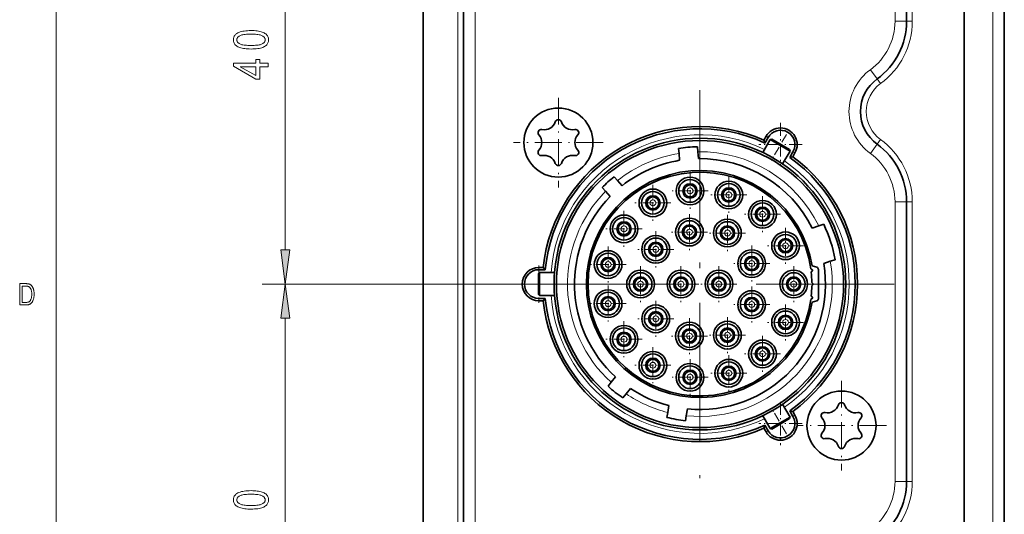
# Model space of a CAD drawing. Extents: x 5 to 415, y 5 to 296.
# Tile 21 of 58: x 7 to 92, y 176 to 219. Entities that reach past the tile are written whole.
import ezdxf

# ---------------------------------------------------------------- set-up
doc = ezdxf.new("R2010")
doc.units = 0
doc.linetypes.add('DASHDOT', pattern=[18.5, 12, -3, 0.5, -3])

msp = doc.modelspace()

# ---------------------------------------------------------------- linework, layer by layer
at = {"color": 7, "lineweight": 13}
for p, q in [((10, 291), (10, 10)), ((91.404808, 90.596985), (91.404808, 261.596985)), ((44.904808, 98.796982), (44.904808, 253.396988)), ((46.404808, 98.796982), (46.404808, 253.396988)), ((82.904808, 253.396988), (82.904808, 218.945557)), ((84.404808, 253.396988), (84.404808, 218.945557)), ((29.909918, 199.07132), (29.909918, 233.12265)), ((82.904808, 203.248413), (82.904808, 178.945557)), ((84.404808, 203.248413), (84.404808, 178.945557)), ((63.949806, 196.096985), (27.909918, 196.096985)), ((63.949806, 196.096985), (27.909918, 196.096985)), ((29.909918, 159.07132), (29.909918, 193.12265))]:
    msp.add_line(p, q, dxfattribs=at)
at = {"color": 7, "lineweight": 35}
for p, q in [((41.904808, 90.596985), (41.904808, 261.596985)), ((88.904808, 90.596985), (88.904808, 261.596985)), ((88.904808, 90.596985), (88.904808, 261.596985)), ((92.404808, 211.096985), (92.404808, 260.596985)), ((45.404808, 98.796982), (45.404808, 253.396988)), ((83.904808, 253.396988), (83.904808, 218.945557)), ((92.404808, 171.096985), (92.404808, 211.096985)), ((83.904808, 203.248413), (83.904808, 178.945557))]:
    msp.add_line(p, q, dxfattribs=at)
at = {"color": 7, "lineweight": 13, "ltscale": 0.025}
for p, q in [((83.904808, 218.945557), (82.904808, 218.945557)), ((81.348106, 213.92894), (80.760483, 214.738068)), ((81.348106, 208.26503), (80.760483, 207.455902)), ((83.904808, 203.248413), (82.904808, 203.248413)), ((83.904808, 178.945557), (82.904808, 178.945557))]:
    msp.add_line(p, q, dxfattribs=at)
at = {"color": 7, "lineweight": 13, "ltscale": 0.0125}
for p, q in [((84.404808, 218.945557), (83.904808, 218.945557)), ((81.641922, 213.524384), (81.348106, 213.92894)), ((81.641922, 208.669586), (81.348106, 208.26503)), ((84.404808, 203.248413), (83.904808, 203.248413)), ((84.404808, 178.945557), (83.904808, 178.945557))]:
    msp.add_line(p, q, dxfattribs=at)
at = {"color": 7, "linetype": 'DASHDOT', "lineweight": 13, "ltscale": 0.195}
for p, q in [((53.646149, 212.300644), (53.646149, 204.500641)), ((57.54615, 208.400635), (49.746151, 208.400635)), ((78.253464, 187.693329), (78.253464, 179.893326)), ((82.153465, 183.79332), (74.35347, 183.79332))]:
    msp.add_line(p, q, dxfattribs=at)
at = {"color": 7, "linetype": 'DASHDOT', "lineweight": 13}
for p, q in [((65.949806, 212.970978), (65.949806, 179.222992)), ((82.823807, 196.096985), (49.075809, 196.096985))]:
    msp.add_line(p, q, dxfattribs=at)
at = {"color": 7, "linetype": 'DASHDOT', "lineweight": 13, "ltscale": 0.09425}
for p, q in [((72.949806, 210.106339), (72.949806, 206.336334)), ((74.834808, 208.221344), (71.064804, 208.221344)), ((72.949806, 185.857635), (72.949806, 182.087631)), ((74.834808, 183.972626), (71.064804, 183.972626))]:
    msp.add_line(p, q, dxfattribs=at)
at = {"color": 7, "lineweight": 35, "ltscale": 0.009424}
for p, q in [((71.5056, 208.619888), (71.694069, 208.946335)), ((74.205544, 207.496338), (74.017075, 207.169891)), ((51.949806, 197.546982), (52.326759, 197.546982)), ((52.326759, 194.646988), (51.949806, 194.646988)), ((74.017075, 185.024078), (74.205544, 184.697632)), ((71.694069, 183.247635), (71.5056, 183.574081))]:
    msp.add_line(p, q, dxfattribs=at)
at = {"color": 7, "lineweight": 35, "ltscale": 0.01395}
for p, q in [((71.58828, 208.363098), (71.867279, 208.846344)), ((74.032341, 207.596344), (73.753342, 207.113098)), ((51.949806, 197.346985), (52.507805, 197.346985)), ((52.507805, 194.846985), (51.949806, 194.846985)), ((73.753342, 185.080872), (74.032341, 184.597626)), ((71.867279, 183.347626), (71.58828, 183.830872))]:
    msp.add_line(p, q, dxfattribs=at)
at = {"color": 7, "lineweight": 13, "ltscale": 0.005}
for p, q in [((71.867279, 208.846344), (71.694069, 208.94635)), ((74.032341, 207.596344), (74.205544, 207.496338)), ((51.949806, 197.346985), (51.949806, 197.546982)), ((51.949806, 194.846985), (51.949806, 194.646988)), ((74.032341, 184.597626), (74.205544, 184.697632)), ((71.867279, 183.347626), (71.694069, 183.247635))]:
    msp.add_line(p, q, dxfattribs=at)
at = {"color": 7, "linetype": 'DASHDOT', "lineweight": 13, "ltscale": 0.065082}
msp.add_line((73.46299, 209.110199), (72.161339, 206.855682), dxfattribs=at)
at = {"color": 7, "lineweight": 35, "ltscale": 0.011027}
for p, q in [((65.76651, 207.600525), (65.728065, 208.039932)), ((64.094307, 207.896988), (64.132751, 207.457596)), ((58.238468, 187.558823), (57.966911, 187.211243)), ((59.259251, 186.201553), (59.530807, 186.549133)), ((63.151955, 184.937363), (63.075363, 184.502991)), ((64.685524, 184.219086), (64.762115, 184.653458))]:
    msp.add_line(p, q, dxfattribs=at)
at = {"color": 7, "lineweight": 35, "ltscale": 0.032237}
for p, q in [((71.404037, 207.543991), (72.048782, 208.660721)), ((73.136086, 206.543991), (73.780838, 207.660721)), ((53.309303, 197.096985), (52.01981, 197.096985)), ((53.309303, 195.096985), (52.01981, 195.096985)), ((73.136086, 185.649979), (73.780838, 184.533249))]:
    msp.add_line(p, q, dxfattribs=at)
at = {"color": 7, "lineweight": 35, "ltscale": 0.006744}
for p, q in [((71.5056, 208.619888), (71.58828, 208.363098)), ((74.017075, 207.169891), (73.753342, 207.113098)), ((52.326759, 197.546982), (52.507805, 197.346985)), ((52.326759, 194.646988), (52.507805, 194.846985)), ((74.017075, 185.024078), (73.753342, 185.080872)), ((71.5056, 183.574081), (71.58828, 183.830872))]:
    msp.add_line(p, q, dxfattribs=at)
at = {"color": 7, "lineweight": 35, "ltscale": 0.003536}
for p, q in [((72.048782, 208.660721), (72.185387, 208.697327)), ((52.01981, 197.096985), (51.919807, 196.996979)), ((52.01981, 195.096985), (51.919807, 195.196991)), ((72.048782, 183.533249), (72.185387, 183.496643))]:
    msp.add_line(p, q, dxfattribs=at)
at = {"color": 7, "lineweight": 35, "ltscale": 0.05}
for p, q in [((72.048782, 208.660721), (73.780838, 207.660721)), ((52.01981, 195.096985), (52.01981, 197.096985)), ((73.780838, 184.533249), (72.048782, 183.533249))]:
    msp.add_line(p, q, dxfattribs=at)
at = {"color": 7, "lineweight": 35, "ltscale": 0.045}
for p, q in [((72.185387, 208.697327), (73.744232, 207.797318)), ((51.919807, 195.196991), (51.919807, 196.996979)), ((73.744232, 184.396652), (72.185387, 183.496643))]:
    msp.add_line(p, q, dxfattribs=at)
at = {"color": 7, "lineweight": 35, "ltscale": 0.015041}
msp.add_line((64.185188, 206.858261), (64.132751, 207.457596), dxfattribs=at)
at = {"color": 7, "lineweight": 35, "ltscale": 0.01504}
for p, q in [((65.76651, 207.600525), (65.818947, 207.001205)), ((58.238468, 187.558823), (58.60886, 188.032898)), ((59.901196, 187.023209), (59.530807, 186.549133)), ((63.151955, 184.937363), (63.256424, 185.529831)), ((64.866585, 185.245911), (64.762115, 184.653458))]:
    msp.add_line(p, q, dxfattribs=at)
at = {"color": 7, "lineweight": 35, "ltscale": 0.003535}
for p, q in [((73.780838, 207.660721), (73.744232, 207.797318)), ((73.780838, 184.533249), (73.744232, 184.396652))]:
    msp.add_line(p, q, dxfattribs=at)
at = {"color": 7, "lineweight": 35, "ltscale": 0.011019}
for p, q in [((58.778088, 205.09317), (58.483158, 205.420731)), ((57.457619, 204.49733), (57.752548, 204.169769))]:
    msp.add_line(p, q, dxfattribs=at)
at = {"color": 7, "linetype": 'DASHDOT', "lineweight": 13, "ltscale": 0.078325}
for p, q in [((65.089806, 205.763489), (65.089806, 202.630493)), ((68.459808, 205.413483), (68.459808, 202.280487)), ((61.85981, 204.72348), (61.85981, 201.590485)), ((66.656311, 204.196991), (63.523308, 204.196991)), ((70.026306, 203.846985), (66.893311, 203.846985)), ((71.389809, 203.73349), (71.389809, 200.600479)), ((63.426308, 203.156982), (60.293308, 203.156982)), ((59.349808, 202.463486), (59.349808, 199.33049)), ((65.03981, 202.183487), (65.03981, 199.050491)), ((68.339806, 202.103485), (68.339806, 198.97049)), ((72.956306, 202.166992), (69.823311, 202.166992)), ((60.916309, 200.896988), (57.78331, 200.896988)), ((62.10981, 200.683487), (62.10981, 197.550491)), ((66.606308, 200.616989), (63.473309, 200.616989)), ((69.906311, 200.536987), (66.773308, 200.536987)), ((73.389809, 200.993484), (73.389809, 197.860489)), ((70.449806, 199.443481), (70.449806, 196.310486)), ((74.956306, 199.426987), (71.823311, 199.426987)), ((57.969807, 199.36348), (57.969807, 196.230484)), ((63.676308, 199.116989), (60.543308, 199.116989)), ((59.536308, 197.796982), (56.403309, 197.796982)), ((72.016312, 197.876984), (68.883308, 197.876984)), ((60.78981, 197.663483), (60.78981, 194.530487)), ((64.299805, 197.663483), (64.299805, 194.530487)), ((67.599808, 197.663483), (67.599808, 194.530487)), ((74.099808, 197.663483), (74.099808, 194.530487)), ((62.356308, 196.096985), (59.223309, 196.096985)), ((65.86631, 196.096985), (62.733307, 196.096985)), ((69.166306, 196.096985), (66.03331, 196.096985)), ((75.666306, 196.096985), (72.53331, 196.096985)), ((57.969807, 195.963486), (57.969807, 192.83049)), ((70.449806, 195.883484), (70.449806, 192.750488)), ((59.536308, 194.396988), (56.403309, 194.396988)), ((62.10981, 194.643478), (62.10981, 191.510483)), ((72.016312, 194.316986), (68.883308, 194.316986)), ((73.389809, 194.333481), (73.389809, 191.200485)), ((59.349808, 192.86348), (59.349808, 189.730484)), ((63.676308, 193.076981), (60.543308, 193.076981)), ((65.03981, 193.143478), (65.03981, 190.010483)), ((68.339806, 193.22348), (68.339806, 190.090485)), ((74.956306, 192.766983), (71.823311, 192.766983)), ((60.916309, 191.296982), (57.78331, 191.296982)), ((66.606308, 191.576981), (63.473309, 191.576981)), ((69.906311, 191.656982), (66.773308, 191.656982)), ((71.389809, 191.593491), (71.389809, 188.46048)), ((61.85981, 190.603485), (61.85981, 187.47049)), ((72.956306, 190.026978), (69.823311, 190.026978)), ((65.089806, 189.563492), (65.089806, 186.430481)), ((68.459808, 189.913483), (68.459808, 186.780487)), ((63.426308, 189.036987), (60.293308, 189.036987)), ((70.026306, 188.346985), (66.893311, 188.346985)), ((66.656311, 187.996979), (63.523308, 187.996979))]:
    msp.add_line(p, q, dxfattribs=at)
at = {"color": 7, "lineweight": 35, "ltscale": 0.015028}
for p, q in [((58.778088, 205.09317), (59.180328, 204.646439)), ((58.154789, 203.723038), (57.752548, 204.169769))]:
    msp.add_line(p, q, dxfattribs=at)
at = {"color": 7, "lineweight": 35, "ltscale": 0.015159}
msp.add_line((75.705391, 200.970139), (76.282089, 201.157516), dxfattribs=at)
at = {"color": 7, "lineweight": 35, "ltscale": 0.011106}
for p, q in [((76.704605, 201.2948), (76.282089, 201.157516)), ((77.28331, 198.076096), (77.705826, 198.213379))]:
    msp.add_line(p, q, dxfattribs=at)
at = {"color": 7, "linetype": 'DASHDOT', "lineweight": 13, "ltscale": 0.08125}
for p, q in [((51.949806, 197.721985), (51.949806, 194.471985)), ((53.574806, 196.096985), (50.324806, 196.096985))]:
    msp.add_line(p, q, dxfattribs=at)
at = {"color": 7, "lineweight": 35, "ltscale": 0.01516}
msp.add_line((77.28331, 198.076096), (76.706604, 197.888718), dxfattribs=at)
at = {"color": 7, "lineweight": 35, "ltscale": 0.005345}
for p, q in [((75.751892, 197.294769), (75.583504, 197.426483)), ((75.620178, 197.126373), (75.751892, 197.294769)), ((75.824806, 196.096985), (75.67363, 196.248154)), ((75.67363, 195.945816), (75.824806, 196.096985)), ((75.583504, 194.767487), (75.751892, 194.8992)), ((75.751892, 194.8992), (75.620178, 195.067596))]:
    msp.add_line(p, q, dxfattribs=at)
at = {"color": 7, "lineweight": 35, "ltscale": 0.010562}
for p, q in [((76.10157, 197.561707), (75.693481, 197.671051)), ((75.693481, 194.522919), (76.10157, 194.632263))]:
    msp.add_line(p, q, dxfattribs=at)
at = {"color": 7, "lineweight": 35, "ltscale": 0.063577}
msp.add_line((76.249809, 194.825455), (76.249809, 197.368515), dxfattribs=at)
at = {"color": 7, "linetype": 'DASHDOT', "lineweight": 13, "ltscale": 0.041685}
msp.add_line((51.780857, 196.096985), (53.448254, 196.096985), dxfattribs=at)
at = {"color": 7, "linetype": 'DASHDOT', "lineweight": 13, "ltscale": 0.065067}
msp.add_line((73.462967, 183.083817), (72.161613, 185.337814), dxfattribs=at)
at = {"color": 7, "lineweight": 35, "ltscale": 0.032238}
msp.add_line((71.404037, 184.649994), (72.048782, 183.533249), dxfattribs=at)
at = {"color": 7, "lineweight": 13}
for points in [[(26.930382, 216.533691), (26.783022, 216.535721), (26.642988, 216.541824), (26.510279, 216.552002), (26.384897, 216.566254), (26.266842, 216.584595), (26.156111, 216.606995), (26.052708, 216.633453), (25.956631, 216.664001), (25.867878, 216.698608), (25.786453, 216.737305), (25.712578, 216.779953), (25.646481, 216.826477), (25.588158, 216.876877), (25.537613, 216.931137), (25.494843, 216.989258), (25.45985, 217.051254), (25.432632, 217.117126), (25.413193, 217.186844), (25.401527, 217.260452), (25.39764, 217.337921), (25.400791, 217.406815), (25.410246, 217.472733), (25.426003, 217.53566), (25.448063, 217.595596), (25.476425, 217.652542), (25.511091, 217.706512), (25.552059, 217.757477), (25.599331, 217.805466), (25.652906, 217.850464), (25.712784, 217.892487), (25.793472, 217.939148), (25.883287, 217.980896), (25.982231, 218.017731), (26.0903, 218.049652), (26.207497, 218.07666), (26.33382, 218.098755), (26.469269, 218.115952), (26.613848, 218.128235), (26.767551, 218.13559), (26.930382, 218.138046), (27.076975, 218.136017), (27.216343, 218.129944), (27.348488, 218.119812), (27.47341, 218.105637), (27.591108, 218.087402), (27.701582, 218.065125), (27.804832, 218.038788), (27.90086, 218.008392), (27.989662, 217.973953), (28.071241, 217.935455), (28.145309, 217.892975), (28.211582, 217.846558), (28.270058, 217.796219), (28.320736, 217.741943), (28.363619, 217.683746), (28.398705, 217.621628), (28.425993, 217.555573), (28.445484, 217.48558), (28.45718, 217.411667), (28.461077, 217.333817), (28.45764, 217.264709), (28.447327, 217.198151), (28.430136, 217.13414), (28.406071, 217.072693), (28.37513, 217.013824), (28.337313, 216.957489), (28.29262, 216.903717), (28.241051, 216.852509), (28.182606, 216.803864), (28.117285, 216.757767), (28.043533, 216.715179), (27.959795, 216.677094), (27.86607, 216.643478), (27.76236, 216.614349), (27.648663, 216.589706), (27.524979, 216.569534), (27.39131, 216.553848), (27.247654, 216.542648), (27.094011, 216.535919)], [(26.930382, 216.842682), (27.071674, 216.844086), (27.203329, 216.848297), (27.325344, 216.855301), (27.437721, 216.865112), (27.540461, 216.877731), (27.63356, 216.893158), (27.717022, 216.911377), (27.790846, 216.932404), (27.85503, 216.956238), (27.909576, 216.982864), (27.956818, 217.011688), (27.999086, 217.042084), (28.036381, 217.074066), (28.068705, 217.107605), (28.096054, 217.142731), (28.118431, 217.179443), (28.135836, 217.217712), (28.148268, 217.257568), (28.155725, 217.298996), (28.158213, 217.34201), (28.155695, 217.38266), (28.148144, 217.421982), (28.135559, 217.45993), (28.117939, 217.496552), (28.095285, 217.531799), (28.067598, 217.56572), (28.034878, 217.598267), (27.997122, 217.629486), (27.95433, 217.659332), (27.906507, 217.687836), (27.851439, 217.714279), (27.786917, 217.737946), (27.71294, 217.75882), (27.629509, 217.776901), (27.536623, 217.792206), (27.434284, 217.804733), (27.322489, 217.814484), (27.201241, 217.821442), (27.070539, 217.825607), (26.930382, 217.826996), (26.788712, 217.825592), (26.656738, 217.821396), (26.534468, 217.814392), (26.421896, 217.804565), (26.319025, 217.791962), (26.225853, 217.776535), (26.14238, 217.758316), (26.068607, 217.737289), (26.004536, 217.713455), (25.950163, 217.686829), (25.903118, 217.657959), (25.861023, 217.627441), (25.823881, 217.595261), (25.791691, 217.561417), (25.764454, 217.525925), (25.742168, 217.48877), (25.724836, 217.449966), (25.712456, 217.4095), (25.705027, 217.367371), (25.702551, 217.323593), (25.705069, 217.283325), (25.71262, 217.244385), (25.725204, 217.206787), (25.742823, 217.170517), (25.765478, 217.135574), (25.793165, 217.101959), (25.825886, 217.069687), (25.863642, 217.038727), (25.906433, 217.009109), (25.954256, 216.98082), (26.009325, 216.954575), (26.073847, 216.931091), (26.147823, 216.91037), (26.231255, 216.89241), (26.324141, 216.877228), (26.426479, 216.864792), (26.538275, 216.855118), (26.659523, 216.848206), (26.790224, 216.84407)], [(28.409918, 214.990707), (27.691637, 214.990707), (27.691637, 213.924545), (27.353983, 213.924545), (25.409918, 215.048004), (25.409918, 215.293579), (27.353983, 215.293579), (27.353983, 215.627136), (27.691637, 215.627136), (27.691637, 215.293579), (28.409918, 215.293579)], [(27.353983, 214.990707), (26.001324, 214.990707), (27.353983, 214.221268)], [(29.518339, 199.07132), (29.909918, 196.096985), (30.301497, 199.07132)], [(6.825842, 194.282898), (6.825842, 196.134903), (7.350112, 196.134903), (7.388087, 196.134552), (7.424192, 196.13353), (7.458428, 196.131821), (7.490794, 196.12944), (7.52129, 196.126373), (7.549916, 196.12262), (7.576673, 196.118179), (7.60156, 196.113068), (7.624578, 196.107269), (7.645725, 196.100784), (7.671901, 196.091217), (7.697369, 196.08017), (7.72213, 196.067657), (7.746183, 196.053696), (7.769529, 196.038254), (7.792167, 196.021347), (7.814098, 196.002991), (7.835321, 195.983154), (7.855837, 195.961853), (7.875646, 195.939087), (7.894671, 195.914978), (7.912838, 195.889633), (7.930145, 195.863083), (7.946593, 195.835297), (7.962182, 195.806274), (7.976912, 195.776047), (7.990783, 195.744583), (8.003796, 195.711899), (8.015948, 195.677979), (8.027243, 195.642838), (8.037563, 195.60643), (8.046798, 195.56868), (8.054946, 195.529617), (8.062008, 195.489227), (8.067984, 195.44751), (8.072872, 195.404449), (8.076675, 195.360077), (8.079391, 195.314377), (8.08102, 195.267365), (8.081564, 195.219009), (8.080642, 195.157043), (8.077875, 195.097), (8.073264, 195.038849), (8.066809, 194.98262), (8.058509, 194.928284), (8.048365, 194.87587), (8.036376, 194.825348), (8.022543, 194.776749), (8.006866, 194.730057), (7.989343, 194.685257), (7.970375, 194.6427), (7.950357, 194.602692), (7.929292, 194.565231), (7.907178, 194.530334), (7.884016, 194.497971), (7.859804, 194.46817), (7.834544, 194.440918), (7.808236, 194.416229), (7.780879, 194.394073), (7.752474, 194.374481), (7.722654, 194.357086), (7.691052, 194.341522), (7.65767, 194.327774), (7.622506, 194.315872), (7.58556, 194.305801), (7.546834, 194.297546), (7.506326, 194.291138), (7.464037, 194.28656), (7.419967, 194.283813), (7.374115, 194.282898)], [(30.301497, 193.12265), (29.909918, 196.096985), (29.518339, 193.12265)], [(7.026708, 194.50145), (7.350112, 194.50145), (7.388328, 194.50209), (7.424647, 194.503998), (7.459072, 194.507187), (7.491602, 194.511658), (7.522237, 194.517395), (7.550978, 194.524414), (7.577823, 194.532715), (7.602773, 194.542282), (7.625828, 194.553131), (7.646988, 194.565247), (7.666734, 194.578781), (7.685544, 194.593872), (7.70342, 194.610519), (7.720361, 194.628708), (7.736367, 194.648468), (7.751438, 194.669769), (7.765574, 194.692627), (7.778776, 194.717041), (7.791043, 194.743011), (7.802374, 194.770538), (7.816056, 194.808929), (7.828298, 194.848801), (7.839099, 194.890182), (7.84846, 194.933044), (7.85638, 194.977402), (7.862862, 195.023239), (7.867902, 195.070572), (7.871502, 195.1194), (7.873662, 195.169724), (7.874383, 195.221527), (7.873618, 195.276672), (7.871325, 195.329391), (7.867504, 195.3797), (7.862154, 195.427597), (7.855275, 195.473083), (7.846868, 195.516159), (7.836932, 195.556824), (7.825468, 195.595062), (7.812475, 195.63089), (7.797953, 195.664322), (7.782231, 195.695465), (7.765638, 195.724472), (7.748173, 195.751358), (7.729836, 195.776093), (7.710628, 195.798706), (7.690547, 195.819168), (7.669595, 195.837509), (7.647772, 195.853714), (7.625076, 195.867783), (7.60151, 195.879715), (7.584392, 195.886673), (7.565379, 195.892899), (7.544472, 195.898392), (7.521669, 195.903152), (7.496972, 195.907181), (7.470379, 195.910492), (7.441892, 195.913055), (7.411509, 195.914886), (7.379231, 195.915985), (7.345059, 195.916351), (7.026708, 195.916351)], [(26.930382, 176.533676), (26.783022, 176.535721), (26.642988, 176.541824), (26.510279, 176.552002), (26.384897, 176.566269), (26.266842, 176.584595), (26.156111, 176.606979), (26.052708, 176.633453), (25.956631, 176.664001), (25.867878, 176.698608), (25.786453, 176.737305), (25.712578, 176.779953), (25.646481, 176.826477), (25.588158, 176.876877), (25.537613, 176.931137), (25.494843, 176.989258), (25.45985, 177.051254), (25.432632, 177.117111), (25.413193, 177.186844), (25.401527, 177.260452), (25.39764, 177.337906), (25.400791, 177.406815), (25.410246, 177.472733), (25.426003, 177.53566), (25.448063, 177.595596), (25.476425, 177.652542), (25.511091, 177.706512), (25.552059, 177.757477), (25.599331, 177.805466), (25.652906, 177.850464), (25.712784, 177.892487), (25.793472, 177.939148), (25.883287, 177.980881), (25.982231, 178.017715), (26.0903, 178.049652), (26.207497, 178.07666), (26.33382, 178.098755), (26.469269, 178.115952), (26.613848, 178.12822), (26.767551, 178.13559), (26.930382, 178.138046), (27.076975, 178.136017), (27.216343, 178.129944), (27.348488, 178.119812), (27.47341, 178.105637), (27.591108, 178.087402), (27.701582, 178.065109), (27.804832, 178.038773), (27.90086, 178.008392), (27.989662, 177.973953), (28.071241, 177.935455), (28.145309, 177.892975), (28.211582, 177.846558), (28.270058, 177.796219), (28.320736, 177.741943), (28.363619, 177.683746), (28.398705, 177.621628), (28.425993, 177.555573), (28.445484, 177.48558), (28.45718, 177.411667), (28.461077, 177.333817), (28.45764, 177.264709), (28.447327, 177.198151), (28.430136, 177.13414), (28.406071, 177.072708), (28.37513, 177.013809), (28.337313, 176.957489), (28.29262, 176.903717), (28.241051, 176.852509), (28.182606, 176.803864), (28.117285, 176.757767), (28.043533, 176.715195), (27.959795, 176.677094), (27.86607, 176.643478), (27.76236, 176.614349), (27.648663, 176.589706), (27.524979, 176.569534), (27.39131, 176.553848), (27.247654, 176.542648), (27.094011, 176.535919)], [(26.930382, 176.842682), (27.071674, 176.844086), (27.203329, 176.848297), (27.325344, 176.855301), (27.437721, 176.865112), (27.540461, 176.877731), (27.63356, 176.893158), (27.717022, 176.911377), (27.790846, 176.932404), (27.85503, 176.956238), (27.909576, 176.982864), (27.956818, 177.011688), (27.999086, 177.042084), (28.036381, 177.074066), (28.068705, 177.107605), (28.096054, 177.142746), (28.118431, 177.179443), (28.135836, 177.217712), (28.148268, 177.257568), (28.155725, 177.298996), (28.158213, 177.34201), (28.155695, 177.38266), (28.148144, 177.421982), (28.135559, 177.459946), (28.117939, 177.496552), (28.095285, 177.531815), (28.067598, 177.56572), (28.034878, 177.598267), (27.997122, 177.629486), (27.95433, 177.659332), (27.906507, 177.687851), (27.851439, 177.714279), (27.786917, 177.737946), (27.71294, 177.75882), (27.629509, 177.776901), (27.536623, 177.792206), (27.434284, 177.804733), (27.322489, 177.814468), (27.201241, 177.821426), (27.070539, 177.825607), (26.930382, 177.826996), (26.788712, 177.825592), (26.656738, 177.821396), (26.534468, 177.814377), (26.421896, 177.804565), (26.319025, 177.791962), (26.225853, 177.776535), (26.14238, 177.758316), (26.068607, 177.737289), (26.004536, 177.713455), (25.950163, 177.686829), (25.903118, 177.657959), (25.861023, 177.627441), (25.823881, 177.595261), (25.791691, 177.561417), (25.764454, 177.525925), (25.742168, 177.48877), (25.724836, 177.449966), (25.712456, 177.4095), (25.705027, 177.367371), (25.702551, 177.323593), (25.705069, 177.283325), (25.71262, 177.2444), (25.725204, 177.206787), (25.742823, 177.170517), (25.765478, 177.135574), (25.793165, 177.101959), (25.825886, 177.069687), (25.863642, 177.038727), (25.906433, 177.009109), (25.954256, 176.98082), (26.009325, 176.954575), (26.073847, 176.931091), (26.147823, 176.91037), (26.231255, 176.89241), (26.324141, 176.877228), (26.426479, 176.864792), (26.538275, 176.855118), (26.659523, 176.848206), (26.790224, 176.84407)]]:
    msp.add_lwpolyline(points, close=True, dxfattribs=at)
at = {"color": 7, "lineweight": 35}
for centre, radius in [((53.646149, 208.400635), 3), ((65.949806, 196.096985), 12.68), ((65.949806, 196.096985), 12.48), ((65.089806, 204.196991), 1.205), ((65.089806, 204.196991), 0.985), ((65.089806, 204.196991), 0.625), ((65.089806, 204.196991), 0.515), ((68.459808, 203.846985), 1.205), ((68.459808, 203.846985), 0.985), ((61.85981, 203.156982), 1.205), ((61.85981, 203.156982), 0.985), ((61.85981, 203.156982), 0.625), ((68.459808, 203.846985), 0.625), ((68.459808, 203.846985), 0.515), ((61.85981, 203.156982), 0.515), ((71.389809, 202.166992), 1.205), ((71.389809, 202.166992), 0.985), ((59.349808, 200.896988), 1.205), ((71.389809, 202.166992), 0.625), ((71.389809, 202.166992), 0.515), ((59.349808, 200.896988), 0.985), ((59.349808, 200.896988), 0.625), ((59.349808, 200.896988), 0.515), ((65.03981, 200.616989), 1.205), ((65.03981, 200.616989), 0.985), ((65.03981, 200.616989), 0.625), ((65.03981, 200.616989), 0.515), ((68.339806, 200.536987), 1.205), ((68.339806, 200.536987), 0.985), ((68.339806, 200.536987), 0.625), ((62.10981, 199.116989), 1.205), ((68.339806, 200.536987), 0.515), ((73.389809, 199.426987), 1.205), ((73.389809, 199.426987), 0.985), ((62.10981, 199.116989), 0.985), ((62.10981, 199.116989), 0.625), ((62.10981, 199.116989), 0.515), ((73.389809, 199.426987), 0.625), ((73.389809, 199.426987), 0.515), ((57.969807, 197.796982), 1.205), ((57.969807, 197.796982), 0.985), ((70.449806, 197.876984), 1.205), ((70.449806, 197.876984), 0.985), ((57.969807, 197.796982), 0.625), ((57.969807, 197.796982), 0.515), ((70.449806, 197.876984), 0.625), ((70.449806, 197.876984), 0.515), ((60.78981, 196.096985), 1.205), ((60.78981, 196.096985), 0.985), ((64.299805, 196.096985), 1.205), ((64.299805, 196.096985), 0.985), ((67.599808, 196.096985), 1.205), ((67.599808, 196.096985), 0.985), ((74.099808, 196.096985), 1.205), ((74.099808, 196.096985), 0.985), ((60.78981, 196.096985), 0.625), ((60.78981, 196.096985), 0.515), ((64.299805, 196.096985), 0.625), ((64.299805, 196.096985), 0.515), ((67.599808, 196.096985), 0.625), ((67.599808, 196.096985), 0.515), ((74.099808, 196.096985), 0.625), ((74.099808, 196.096985), 0.515), ((57.969807, 194.396988), 1.205), ((57.969807, 194.396988), 0.985), ((70.449806, 194.316986), 1.205), ((70.449806, 194.316986), 0.985), ((57.969807, 194.396988), 0.625), ((57.969807, 194.396988), 0.515), ((62.10981, 193.076981), 1.205), ((70.449806, 194.316986), 0.625), ((70.449806, 194.316986), 0.515), ((62.10981, 193.076981), 0.985), ((62.10981, 193.076981), 0.625), ((62.10981, 193.076981), 0.515), ((73.389809, 192.766983), 1.205), ((73.389809, 192.766983), 0.985), ((65.03981, 191.576981), 1.205), ((65.03981, 191.576981), 0.985), ((68.339806, 191.656982), 1.205), ((68.339806, 191.656982), 0.985), ((73.389809, 192.766983), 0.625), ((73.389809, 192.766983), 0.515), ((59.349808, 191.296982), 1.205), ((59.349808, 191.296982), 0.985), ((59.349808, 191.296982), 0.625), ((59.349808, 191.296982), 0.515), ((65.03981, 191.576981), 0.625), ((65.03981, 191.576981), 0.515), ((68.339806, 191.656982), 0.625), ((68.339806, 191.656982), 0.515), ((71.389809, 190.026978), 1.205), ((71.389809, 190.026978), 0.985), ((61.85981, 189.036987), 1.205), ((61.85981, 189.036987), 0.985), ((71.389809, 190.026978), 0.625), ((71.389809, 190.026978), 0.515), ((61.85981, 189.036987), 0.625), ((61.85981, 189.036987), 0.515), ((65.089806, 187.996979), 1.205), ((68.459808, 188.346985), 1.205), ((68.459808, 188.346985), 0.985), ((65.089806, 187.996979), 0.985), ((65.089806, 187.996979), 0.625), ((65.089806, 187.996979), 0.515), ((68.459808, 188.346985), 0.625), ((68.459808, 188.346985), 0.515), ((78.253464, 183.79332), 3)]:
    msp.add_circle(centre, radius, dxfattribs=at)
at = {"color": 7, "lineweight": 13}
for centre in [(65.089806, 204.196991), (68.459808, 203.846985), (61.85981, 203.156982), (71.389809, 202.166992), (59.349808, 200.896988), (65.03981, 200.616989), (68.339806, 200.536987), (73.389809, 199.426987), (62.10981, 199.116989), (57.969807, 197.796982), (70.449806, 197.876984), (60.78981, 196.096985), (64.299805, 196.096985), (67.599808, 196.096985), (74.099808, 196.096985), (57.969807, 194.396988), (70.449806, 194.316986), (62.10981, 193.076981), (73.389809, 192.766983), (65.03981, 191.576981), (68.339806, 191.656982), (59.349808, 191.296982), (71.389809, 190.026978), (61.85981, 189.036987), (68.459808, 188.346985), (65.089806, 187.996979)]:
    msp.add_circle(centre, 0.255, dxfattribs=at)
for centre, radius, start, end in [((77.704803, 218.945557), 5.2, 305.988923, 360), ((77.704803, 218.945557), 6.7, 305.988923, 360), ((83.404808, 211.096985), 4.5, 125.988918, 234.011082), ((83.404808, 211.096985), 3, 125.988918, 234.011082), ((65.949806, 196.096985), 12.98, 64.418519, 175.581419), ((77.704803, 203.248413), 6.7, 360, 54.011077), ((65.949806, 196.096985), 11.505, 99.087125, 128.561686), ((65.949806, 196.096985), 11.505, 26.094625, 90.912871), ((77.704803, 203.248413), 5.2, 359.999997, 54.011077), ((65.949806, 196.096985), 12.98, 304.418598, 55.581446), ((65.949806, 196.096985), 11.505, 135.438321, 227.91287), ((65.949806, 196.096985), 11.505, 264.074644, 9.905376), ((65.949806, 196.096985), 12.98, 184.418499, 295.581522), ((65.949806, 196.096985), 11.505, 236.087132, 255.925355), ((77.704803, 178.945557), 5.2, 305.988923, 360), ((77.704803, 178.945557), 6.7, 305.988923, 0)]:
    msp.add_arc(centre, radius, start, end, dxfattribs=at)
at = {"color": 7, "lineweight": 35}
for centre, radius, start, end in [((77.704803, 218.945557), 6.2, 305.988923, 360), ((83.404808, 211.096985), 3.5, 125.988918, 234.011082), ((52.427341, 210.511688), 1, 257.788056, 342.211944), ((65.949806, 196.096985), 13.7, 66.07553, 173.92447), ((53.646149, 210.120636), 0.28, 17.788056, 162.211938), ((54.864956, 210.511688), 1, 197.788062, 282.211945), ((72.949806, 208.221344), 1.45, 329.999989, 149.999997), ((52.156586, 209.260651), 0.28, 77.788055, 222.211944), ((51.208534, 208.400635), 1, 317.788055, 42.211945), ((65.949806, 196.096985), 13.5, 65.312776, 174.687224), ((55.135715, 209.260651), 0.28, 317.788055, 102.211944), ((56.083763, 208.400635), 1, 137.788056, 222.211944), ((72.949806, 208.221344), 1.25, 329.999999, 149.999997), ((65.949806, 196.096985), 11.945, 91.063668, 98.936335), ((77.704803, 203.248413), 6.2, 360, 54.011077), ((52.156586, 207.540649), 0.28, 137.788056, 282.211945), ((52.427341, 206.289612), 1, 17.788056, 102.211944), ((54.864956, 206.289612), 1, 77.788055, 162.211938), ((55.135715, 207.540649), 0.28, 257.788056, 42.211945), ((65.949806, 196.096985), 13.5, 305.312776, 54.687224), ((65.949806, 196.096985), 13.7, 306.07553, 53.92447), ((53.646149, 206.680649), 0.28, 197.788062, 342.211944), ((65.949806, 196.096985), 10.905, 99.312419, 128.372258), ((65.949806, 196.096985), 10.905, 26.543237, 90.687584), ((65.949806, 196.096985), 9.87, 9.176709, 350.823291), ((65.949806, 196.096985), 9.725, 7.857515, 352.142485), ((65.949806, 196.096985), 11.945, 128.688482, 135.311525), ((65.949806, 196.096985), 10.905, 135.627736, 227.687583), ((65.949806, 196.096985), 11.945, 10.205435, 25.794566), ((65.949806, 196.096985), 10.905, 264.299248, 9.456763), ((51.949806, 196.096985), 1.45, 90.000003, 269.999984), ((51.949806, 196.096985), 1.25, 90.000003, 269.999997), ((65.949806, 196.096985), 9.725, 0.890699, 6.076118), ((76.049805, 197.368515), 0.2, 0, 74.999999), ((65.949806, 196.096985), 9.725, 353.923882, 359.109301), ((65.949806, 196.096985), 13.7, 186.07553, 293.92447), ((65.949806, 196.096985), 13.5, 185.312776, 294.687224), ((76.049805, 194.825455), 0.2, 285.000001, 360), ((65.949806, 196.096985), 11.945, 228.063667, 235.936335), ((65.949806, 196.096985), 10.905, 236.312419, 255.700751), ((78.253464, 185.513321), 0.28, 17.788056, 162.211938), ((76.763901, 184.65332), 0.28, 77.788055, 222.211944), ((77.03466, 185.904358), 1, 257.788056, 342.211944), ((79.472275, 185.904358), 1, 197.788062, 282.211945), ((79.743027, 184.65332), 0.28, 317.788055, 102.211944), ((65.949806, 196.096985), 11.945, 256.075687, 263.924312), ((72.949806, 183.972626), 1.45, 209.999989, 30.000001), ((72.949806, 183.972626), 1.25, 210.000003, 30.000001), ((75.815849, 183.79332), 1, 317.788055, 42.211945), ((80.691078, 183.79332), 1, 137.788056, 222.211944), ((76.763901, 182.933319), 0.28, 137.788056, 282.211945), ((77.03466, 181.682297), 1, 17.788056, 102.211944), ((79.472275, 181.682297), 1, 77.788055, 162.211938), ((79.743027, 182.933319), 0.28, 257.788056, 42.211945), ((78.253464, 182.073334), 0.28, 197.788062, 342.211944), ((77.704803, 178.945557), 6.2, 305.988923, 360)]:
    msp.add_arc(centre, radius, start, end, dxfattribs=at)
at = {"color": 7, "lineweight": 13}
for points in [[(29.518339, 199.07132), (29.909918, 196.096985), (29.518339, 199.07132), (30.301497, 199.07132)], [(30.301497, 193.12265), (29.909918, 196.096985), (30.301497, 193.12265), (29.518339, 193.12265)]]:
    msp.add_solid(points, dxfattribs=at)

doc.saveas('drawing.dxf')
